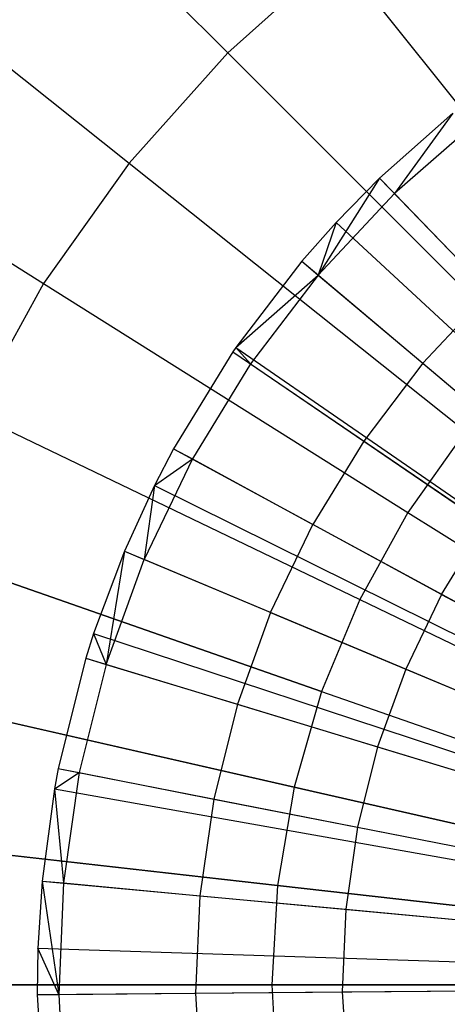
# Model space of a CAD drawing. Extents: x 0.2 to 44.2, y -21.9 to 24.
# Tile 95 of 239: x 33.8 to 34.7, y -8.7 to -6.7. Entities that reach past the tile are written whole.
import ezdxf

# ---------------------------------------------------------------- set-up
doc = ezdxf.new("R2010")
doc.units = 0
doc.header["$LTSCALE"] = 2.54
doc.layers.get('0').update_dxf_attribs({"color": 13, "linetype": 'CONTINUOUS'})

# ---------------------------------------------------------------- blocks, each defined once
blk = doc.blocks.new('GRUPUJ_2')
at = {"color": 0}
for p, q in [((30.7373, 11.3227, 18.6542), (30.5899, 11.1921, 18.6542)), ((30.7373, 11.3227, 18.6542), (30.5899, 11.1921, 18.6542)), ((30.7373, 11.3227, 18.6542), (30.6198, 11.1612, 18.6744)), ((30.7373, 11.3227, 18.6542), (30.6198, 11.1612, 18.6744)), ((30.7881, 11.3083, 18.6744), (30.6198, 11.1612, 18.6744)), ((30.7881, 11.3083, 18.6744), (30.6198, 11.1612, 18.6744)), ((30.5899, 11.1921, 18.6542), (30.4672, 10.9979, 18.6744)), ((30.5899, 11.1921, 18.6542), (30.4672, 10.9979, 18.6744)), ((30.5899, 11.1921, 18.6542), (30.503, 11.1032, 18.6542)), ((30.5899, 11.1921, 18.6542), (30.503, 11.1032, 18.6542)), ((30.5899, 11.1921, 18.6542), (30.6198, 11.1612, 18.6744)), ((30.5899, 11.1921, 18.6542), (30.6198, 11.1612, 18.6744)), ((30.5899, 11.1921, 18.6542), (31.8692, 9.8696, 19.2042)), ((30.5899, 11.1921, 18.6542), (31.8692, 9.8696, 19.2042)), ((30.6198, 11.1612, 18.6744), (30.4672, 10.9979, 18.6744)), ((30.6198, 11.1612, 18.6744), (30.4672, 10.9979, 18.6744)), ((30.6198, 11.1612, 18.6744), (30.8106, 10.964, 18.7944)), ((30.6198, 11.1612, 18.6744), (30.8106, 10.964, 18.7944)), ((30.503, 11.1032, 18.6542), (30.4343, 11.0255, 18.6542)), ((30.503, 11.1032, 18.6542), (30.4343, 11.0255, 18.6542)), ((30.503, 11.1032, 18.6542), (30.4672, 10.9979, 18.6744)), ((30.503, 11.1032, 18.6542), (30.4672, 10.9979, 18.6744)), ((30.503, 11.1032, 18.6542), (31.8534, 9.8534, 19.2042)), ((30.503, 11.1032, 18.6542), (31.8534, 9.8534, 19.2042)), ((30.4343, 11.0255, 18.6542), (30.3023, 10.8526, 18.6542)), ((30.4343, 11.0255, 18.6542), (30.3023, 10.8526, 18.6542)), ((30.4343, 11.0255, 18.6542), (30.4672, 10.9979, 18.6744)), ((30.4343, 11.0255, 18.6542), (30.4672, 10.9979, 18.6744)), ((30.4343, 11.0255, 18.6542), (31.8409, 9.8393, 19.2042)), ((30.4343, 11.0255, 18.6542), (31.8409, 9.8393, 19.2042)), ((30.3023, 10.8526, 18.6542), (30.4672, 10.9979, 18.6744)), ((30.3023, 10.8526, 18.6542), (30.4672, 10.9979, 18.6744)), ((30.4672, 10.9979, 18.6744), (30.3319, 10.8199, 18.6744)), ((30.4672, 10.9979, 18.6744), (30.3319, 10.8199, 18.6744)), ((30.4672, 10.9979, 18.6744), (30.6769, 10.8209, 18.7944)), ((30.4672, 10.9979, 18.6744), (30.6769, 10.8209, 18.7944)), ((30.8106, 10.964, 18.7944), (30.6769, 10.8209, 18.7944)), ((30.8106, 10.964, 18.7944), (30.6769, 10.8209, 18.7944)), ((30.2964, 10.8441, 18.6542), (30.1775, 10.6496, 18.6542)), ((30.2964, 10.8441, 18.6542), (30.1775, 10.6496, 18.6542)), ((30.3023, 10.8526, 18.6542), (30.2964, 10.8441, 18.6542)), ((30.3023, 10.8526, 18.6542), (30.2964, 10.8441, 18.6542)), ((30.2964, 10.8441, 18.6542), (30.3319, 10.8199, 18.6744)), ((30.2964, 10.8441, 18.6542), (30.3319, 10.8199, 18.6744)), ((30.2964, 10.8441, 18.6542), (31.8168, 9.8077, 19.2042)), ((30.2964, 10.8441, 18.6542), (31.8168, 9.8077, 19.2042)), ((30.3023, 10.8526, 18.6542), (30.3319, 10.8199, 18.6744)), ((30.3023, 10.8526, 18.6542), (30.3319, 10.8199, 18.6744)), ((30.3023, 10.8526, 18.6542), (31.8168, 9.8077, 19.2042)), ((30.3023, 10.8526, 18.6542), (31.8168, 9.8077, 19.2042)), ((30.3319, 10.8199, 18.6744), (30.2153, 10.6291, 18.6744)), ((30.3319, 10.8199, 18.6744), (30.2153, 10.6291, 18.6744)), ((30.3319, 10.8199, 18.6744), (30.5585, 10.6651, 18.7944)), ((30.3319, 10.8199, 18.6744), (30.5585, 10.6651, 18.7944)), ((30.6769, 10.8209, 18.7944), (30.5585, 10.6651, 18.7944)), ((30.6769, 10.8209, 18.7944), (30.5585, 10.6651, 18.7944)), ((30.6769, 10.8209, 18.7944), (30.9015, 10.6315, 18.9061)), ((30.6769, 10.8209, 18.7944), (30.9015, 10.6315, 18.9061)), ((30.5585, 10.6651, 18.7944), (30.4564, 10.498, 18.7944)), ((30.5585, 10.6651, 18.7944), (30.4564, 10.498, 18.7944)), ((30.5585, 10.6651, 18.7944), (30.801, 10.4994, 18.9061)), ((30.5585, 10.6651, 18.7944), (30.801, 10.4994, 18.9061)), ((30.1775, 10.6496, 18.6542), (30.1393, 10.5761, 18.6542)), ((30.1775, 10.6496, 18.6542), (30.1393, 10.5761, 18.6542)), ((30.1775, 10.6496, 18.6542), (30.2153, 10.6291, 18.6744)), ((30.1775, 10.6496, 18.6542), (30.2153, 10.6291, 18.6744)), ((30.1775, 10.6496, 18.6542), (31.7941, 9.7708, 19.2042)), ((30.1775, 10.6496, 18.6542), (31.7941, 9.7708, 19.2042)), ((30.2153, 10.6291, 18.6744), (30.1186, 10.4275, 18.6744)), ((30.2153, 10.6291, 18.6744), (30.1186, 10.4275, 18.6744)), ((30.1393, 10.5761, 18.6542), (30.2153, 10.6291, 18.6744)), ((30.1393, 10.5761, 18.6542), (30.2153, 10.6291, 18.6744)), ((30.2153, 10.6291, 18.6744), (30.4564, 10.498, 18.7944)), ((30.2153, 10.6291, 18.6744), (30.4564, 10.498, 18.7944)), ((30.1393, 10.5761, 18.6542), (30.0789, 10.4441, 18.6542)), ((30.1393, 10.5761, 18.6542), (30.0789, 10.4441, 18.6542)), ((30.1393, 10.5761, 18.6542), (30.1186, 10.4275, 18.6744)), ((30.1393, 10.5761, 18.6542), (30.1186, 10.4275, 18.6744)), ((30.1393, 10.5761, 18.6542), (31.7871, 9.7574, 19.2042)), ((30.1393, 10.5761, 18.6542), (31.7871, 9.7574, 19.2042)), ((30.3717, 10.3215, 18.7944), (30.4564, 10.498, 18.7944)), ((30.3717, 10.3215, 18.7944), (30.4564, 10.498, 18.7944)), ((30.7144, 10.3577, 18.9061), (30.4564, 10.498, 18.7944)), ((30.7144, 10.3577, 18.9061), (30.4564, 10.498, 18.7944)), ((30.7144, 10.3577, 18.9061), (30.801, 10.4994, 18.9061)), ((30.7144, 10.3577, 18.9061), (30.801, 10.4994, 18.9061)), ((30.0789, 10.4441, 18.6542), (30.0173, 10.2791, 18.6542)), ((30.0789, 10.4441, 18.6542), (30.0173, 10.2791, 18.6542)), ((30.0789, 10.4441, 18.6542), (30.0427, 10.2172, 18.6744)), ((30.0789, 10.4441, 18.6542), (30.0427, 10.2172, 18.6744)), ((30.0789, 10.4441, 18.6542), (30.1186, 10.4275, 18.6744)), ((30.0789, 10.4441, 18.6542), (30.1186, 10.4275, 18.6744)), ((30.0789, 10.4441, 18.6542), (31.7761, 9.7333, 19.2042)), ((30.0789, 10.4441, 18.6542), (31.7761, 9.7333, 19.2042)), ((30.0427, 10.2172, 18.6744), (30.1186, 10.4275, 18.6744)), ((30.0427, 10.2172, 18.6744), (30.1186, 10.4275, 18.6744)), ((30.3717, 10.3215, 18.7944), (30.1186, 10.4275, 18.6744)), ((30.3717, 10.3215, 18.7944), (30.1186, 10.4275, 18.6744)), ((30.7144, 10.3577, 18.9061), (30.6426, 10.208, 18.9061)), ((30.7144, 10.3577, 18.9061), (30.6426, 10.208, 18.9061)), ((30.7144, 10.3577, 18.9061), (30.977, 10.215, 19.0029)), ((30.7144, 10.3577, 18.9061), (30.977, 10.215, 19.0029)), ((30.3717, 10.3215, 18.7944), (30.3053, 10.1373, 18.7944)), ((30.3717, 10.3215, 18.7944), (30.3053, 10.1373, 18.7944)), ((30.3717, 10.3215, 18.7944), (30.6426, 10.208, 18.9061)), ((30.3717, 10.3215, 18.7944), (30.6426, 10.208, 18.9061)), ((30.0173, 10.2791, 18.6542), (30.0017, 10.2297, 18.6542)), ((30.0173, 10.2791, 18.6542), (30.0017, 10.2297, 18.6542)), ((30.0173, 10.2791, 18.6542), (30.0427, 10.2172, 18.6744)), ((30.0173, 10.2791, 18.6542), (30.0427, 10.2172, 18.6744)), ((30.0173, 10.2791, 18.6542), (31.7649, 9.7032, 19.2042)), ((30.0173, 10.2791, 18.6542), (31.7649, 9.7032, 19.2042)), ((30.0017, 10.2297, 18.6542), (29.9465, 10.0086, 18.6542)), ((30.0017, 10.2297, 18.6542), (29.9465, 10.0086, 18.6542)), ((30.0017, 10.2297, 18.6542), (30.0427, 10.2172, 18.6744)), ((30.0017, 10.2297, 18.6542), (30.0427, 10.2172, 18.6744)), ((30.0017, 10.2297, 18.6542), (31.762, 9.6942, 19.2042)), ((30.0017, 10.2297, 18.6542), (31.762, 9.6942, 19.2042)), ((30.0427, 10.2172, 18.6744), (29.9886, 10.0003, 18.6744)), ((30.0427, 10.2172, 18.6744), (29.9886, 10.0003, 18.6744)), ((30.0427, 10.2172, 18.6744), (30.3053, 10.1373, 18.7944)), ((30.0427, 10.2172, 18.6744), (30.3053, 10.1373, 18.7944)), ((30.6426, 10.208, 18.9061), (30.5863, 10.0519, 18.9061)), ((30.6426, 10.208, 18.9061), (30.5863, 10.0519, 18.9061)), ((30.6426, 10.208, 18.9061), (30.9183, 10.0926, 19.0029)), ((30.6426, 10.208, 18.9061), (30.9183, 10.0926, 19.0029)), ((30.3053, 10.1373, 18.7944), (30.2579, 9.9474, 18.7944)), ((30.3053, 10.1373, 18.7944), (30.2579, 9.9474, 18.7944)), ((30.3053, 10.1373, 18.7944), (30.5863, 10.0519, 18.9061)), ((30.3053, 10.1373, 18.7944), (30.5863, 10.0519, 18.9061)), ((30.5863, 10.0519, 18.9061), (30.5461, 9.8908, 18.9061)), ((30.5863, 10.0519, 18.9061), (30.5461, 9.8908, 18.9061)), ((30.5863, 10.0519, 18.9061), (30.8722, 9.9649, 19.0029)), ((30.5863, 10.0519, 18.9061), (30.8722, 9.9649, 19.0029)), ((29.9465, 10.0086, 18.6542), (29.9388, 9.9678, 18.6542)), ((29.9465, 10.0086, 18.6542), (29.9388, 9.9678, 18.6542)), ((29.9465, 10.0086, 18.6542), (29.9886, 10.0003, 18.6744)), ((29.9465, 10.0086, 18.6542), (29.9886, 10.0003, 18.6744)), ((29.9465, 10.0086, 18.6542), (31.752, 9.6539, 19.2042)), ((29.9465, 10.0086, 18.6542), (31.752, 9.6539, 19.2042)), ((29.9388, 9.9678, 18.6542), (29.9886, 10.0003, 18.6744)), ((29.9388, 9.9678, 18.6542), (29.9886, 10.0003, 18.6744)), ((29.9886, 10.0003, 18.6744), (29.9567, 9.779, 18.6744)), ((29.9886, 10.0003, 18.6744), (29.9567, 9.779, 18.6744)), ((29.9886, 10.0003, 18.6744), (30.2579, 9.9474, 18.7944)), ((29.9886, 10.0003, 18.6744), (30.2579, 9.9474, 18.7944)), ((29.9388, 9.9678, 18.6542), (29.9139, 9.783, 18.6542)), ((29.9388, 9.9678, 18.6542), (29.9139, 9.783, 18.6542)), ((29.9388, 9.9678, 18.6542), (29.9567, 9.779, 18.6744)), ((29.9388, 9.9678, 18.6542), (29.9567, 9.779, 18.6744)), ((29.9388, 9.9678, 18.6542), (31.7506, 9.6465, 19.2042)), ((29.9388, 9.9678, 18.6542), (31.7506, 9.6465, 19.2042)), ((30.2579, 9.9474, 18.7944), (30.2299, 9.7536, 18.7944)), ((30.2579, 9.9474, 18.7944), (30.2299, 9.7536, 18.7944)), ((30.2579, 9.9474, 18.7944), (30.5461, 9.8908, 18.9061)), ((30.2579, 9.9474, 18.7944), (30.5461, 9.8908, 18.9061)), ((30.5461, 9.8908, 18.9061), (30.5224, 9.7265, 18.9061)), ((30.5461, 9.8908, 18.9061), (30.5224, 9.7265, 18.9061)), ((30.5461, 9.8908, 18.9061), (30.8394, 9.8332, 19.0029)), ((30.5461, 9.8908, 18.9061), (30.8394, 9.8332, 19.0029)), ((29.9139, 9.783, 18.6542), (29.9055, 9.6485, 18.6542)), ((29.9139, 9.783, 18.6542), (29.9055, 9.6485, 18.6542)), ((29.9139, 9.783, 18.6542), (29.9473, 9.5557, 18.6744)), ((29.9139, 9.783, 18.6542), (29.9567, 9.779, 18.6744)), ((29.9139, 9.783, 18.6542), (29.9567, 9.779, 18.6744)), ((29.9139, 9.783, 18.6542), (29.9473, 9.5557, 18.6744)), ((29.9139, 9.783, 18.6542), (31.746, 9.6128, 19.2042)), ((29.9139, 9.783, 18.6542), (31.746, 9.6128, 19.2042)), ((29.9567, 9.779, 18.6744), (29.9473, 9.5557, 18.6744)), ((29.9567, 9.779, 18.6744), (29.9473, 9.5557, 18.6744)), ((29.9567, 9.779, 18.6744), (30.2299, 9.7536, 18.7944)), ((29.9567, 9.779, 18.6744), (30.2299, 9.7536, 18.7944)), ((30.2299, 9.7536, 18.7944), (30.2217, 9.558, 18.7944)), ((30.2299, 9.7536, 18.7944), (30.2217, 9.558, 18.7944)), ((30.2299, 9.7536, 18.7944), (30.5224, 9.7265, 18.9061)), ((30.2299, 9.7536, 18.7944), (30.5224, 9.7265, 18.9061)), ((30.5224, 9.7265, 18.9061), (30.5155, 9.5606, 18.9061)), ((30.5224, 9.7265, 18.9061), (30.5155, 9.5606, 18.9061)), ((30.5224, 9.7265, 18.9061), (30.82, 9.6988, 19.0029)), ((30.5224, 9.7265, 18.9061), (30.82, 9.6988, 19.0029)), ((29.9055, 9.6485, 18.6542), (29.9044, 9.5553, 18.6542)), ((29.9055, 9.6485, 18.6542), (29.9044, 9.5553, 18.6542)), ((29.9473, 9.5557, 18.6744), (29.9055, 9.6485, 18.6542)), ((29.9055, 9.6485, 18.6542), (31.7445, 9.5883, 19.2042)), ((29.9055, 9.6485, 18.6542), (31.7445, 9.5883, 19.2042)), ((29.9473, 9.5557, 18.6744), (29.9055, 9.6485, 18.6542)), ((29.9044, 9.5553, 18.6542), (31.7443, 9.5713, 19.2042)), ((29.9044, 9.5553, 18.6542), (31.7443, 9.5713, 19.2042)), ((29.9044, 9.5553, 18.6542), (29.9473, 9.5557, 18.6744)), ((29.9044, 9.5553, 18.6542), (29.9473, 9.5557, 18.6744)), ((29.9044, 9.5553, 18.6542), (29.9179, 9.3278, 18.6542)), ((29.9044, 9.5553, 18.6542), (29.9179, 9.3278, 18.6542)), ((29.9473, 9.5557, 18.6744), (30.2217, 9.558, 18.7944)), ((29.9473, 9.5557, 18.6744), (30.2217, 9.558, 18.7944)), ((29.9473, 9.5557, 18.6744), (29.9606, 9.3325, 18.6744)), ((29.9473, 9.5557, 18.6744), (29.9606, 9.3325, 18.6744)), ((30.2217, 9.558, 18.7944), (30.5155, 9.5606, 18.9061)), ((30.2217, 9.558, 18.7944), (30.5155, 9.5606, 18.9061)), ((30.2217, 9.558, 18.7944), (30.2333, 9.3626, 18.7944)), ((30.2217, 9.558, 18.7944), (30.2333, 9.3626, 18.7944)), ((30.5155, 9.5606, 18.9061), (30.8143, 9.5632, 19.0029)), ((30.5155, 9.5606, 18.9061), (30.8143, 9.5632, 19.0029)), ((30.5155, 9.5606, 18.9061), (30.5253, 9.3949, 18.9061)), ((30.5155, 9.5606, 18.9061), (30.5253, 9.3949, 18.9061))]:
    blk.add_line(p, q, dxfattribs=at)
blk = doc.blocks.new('KARO-10934_STL')
at = {"color": 0}
blk.add_blockref('GRUPUJ_2', (3.9714, -18.2138, 12.8689), dxfattribs=at)
blk = doc.blocks.new('GRUPUJ_1')
at = {"color": 0}
for p, q in [((33.4491, 15.7557, 29.8033), (34.0352, 15.1696, 30.1466)), ((33.4491, 15.7557, 29.8033), (34.0352, 15.1696, 30.1466)), ((33.4491, 15.7557, 15.3878), (34.0352, 15.1696, 15.0444)), ((33.4491, 15.7557, 15.3878), (34.0352, 15.1696, 15.0444)), ((33.1897, 15.4655, 29.8033), (33.8378, 14.9487, 30.1466)), ((33.1897, 15.4655, 29.8033), (33.8378, 14.9487, 30.1466)), ((33.1897, 15.4655, 15.3878), (33.8378, 14.9487, 15.0444)), ((33.1897, 15.4655, 15.3878), (33.8378, 14.9487, 15.0444)), ((34.2561, 15.3671, 30.1466), (34.0352, 15.1696, 30.1466)), ((34.2561, 15.3671, 30.1466), (34.0352, 15.1696, 30.1466)), ((34.2561, 15.3671, 15.0444), (34.0352, 15.1696, 15.0444)), ((34.2561, 15.3671, 15.0444), (34.0352, 15.1696, 15.0444)), ((34.2561, 15.3671, 30.1466), (34.7936, 14.6931, 30.3949)), ((34.2561, 15.3671, 30.1466), (34.7936, 14.6931, 30.3949)), ((34.2561, 15.3671, 15.0444), (34.7936, 14.6931, 14.7961)), ((34.2561, 15.3671, 15.0444), (34.7936, 14.6931, 14.7961)), ((34.0352, 15.1696, 30.1466), (33.8378, 14.9487, 30.1466)), ((34.0352, 15.1696, 30.1466), (33.8378, 14.9487, 30.1466)), ((34.0352, 15.1696, 15.0444), (33.8378, 14.9487, 15.0444)), ((34.0352, 15.1696, 15.0444), (33.8378, 14.9487, 15.0444)), ((34.0352, 15.1696, 30.1466), (34.6448, 14.56, 30.3949)), ((34.0352, 15.1696, 30.1466), (34.6448, 14.56, 30.3949)), ((34.0352, 15.1696, 15.0444), (34.6448, 14.56, 14.7961)), ((34.0352, 15.1696, 15.0444), (34.6448, 14.56, 14.7961)), ((32.9645, 15.148, 29.8033), (33.6663, 14.707, 30.1466)), ((32.9645, 15.148, 29.8033), (33.6663, 14.707, 30.1466)), ((32.9645, 15.148, 15.3878), (33.6663, 14.707, 15.0444)), ((32.9645, 15.148, 15.3878), (33.6663, 14.707, 15.0444)), ((33.8378, 14.9487, 30.1466), (33.6663, 14.707, 30.1466)), ((33.8378, 14.9487, 30.1466), (33.6663, 14.707, 30.1466)), ((33.8378, 14.9487, 15.0444), (33.6663, 14.707, 15.0444)), ((33.8378, 14.9487, 15.0444), (33.6663, 14.707, 15.0444)), ((33.8378, 14.9487, 30.1466), (34.5118, 14.4112, 30.3949)), ((33.8378, 14.9487, 30.1466), (34.5118, 14.4112, 30.3949)), ((33.8378, 14.9487, 15.0444), (34.5118, 14.4112, 14.7961)), ((33.8378, 14.9487, 15.0444), (34.5118, 14.4112, 14.7961)), ((33.6663, 14.707, 30.1466), (33.523, 14.4477, 30.1466)), ((33.6663, 14.707, 30.1466), (33.523, 14.4477, 30.1466)), ((33.6663, 14.707, 15.0444), (33.523, 14.4477, 15.0444)), ((33.6663, 14.707, 15.0444), (33.523, 14.4477, 15.0444)), ((33.6663, 14.707, 30.1466), (34.3962, 14.2484, 30.3949)), ((33.6663, 14.707, 30.1466), (34.3962, 14.2484, 30.3949)), ((33.6663, 14.707, 15.0444), (34.3962, 14.2484, 14.7961)), ((33.6663, 14.707, 15.0444), (34.3962, 14.2484, 14.7961)), ((33.523, 14.4477, 30.1466), (34.2997, 14.0737, 30.3949)), ((33.523, 14.4477, 30.1466), (34.2997, 14.0737, 30.3949)), ((33.523, 14.4477, 15.0444), (34.2997, 14.0737, 14.7961)), ((33.523, 14.4477, 15.0444), (34.2997, 14.0737, 14.7961)), ((34.5118, 14.4112, 30.3949), (34.3962, 14.2484, 30.3949)), ((34.5118, 14.4112, 30.3949), (34.3962, 14.2484, 30.3949)), ((34.5118, 14.4112, 14.7961), (34.3962, 14.2484, 14.7961)), ((34.5118, 14.4112, 14.7961), (34.3962, 14.2484, 14.7961)), ((34.3962, 14.2484, 30.3949), (34.2997, 14.0737, 30.3949)), ((34.3962, 14.2484, 30.3949), (34.2997, 14.0737, 30.3949)), ((34.3962, 14.2484, 14.7961), (34.2997, 14.0737, 14.7961)), ((34.3962, 14.2484, 14.7961), (34.2997, 14.0737, 14.7961)), ((34.3962, 14.2484, 30.3949), (35.1451, 13.7778, 30.5452)), ((34.3962, 14.2484, 30.3949), (35.1451, 13.7778, 30.5452)), ((34.3962, 14.2484, 14.7961), (35.1451, 13.7778, 14.6458)), ((34.3962, 14.2484, 14.7961), (35.1451, 13.7778, 14.6458)), ((33.4096, 14.174, 30.1466), (34.2233, 13.8892, 30.3949)), ((33.4096, 14.174, 30.1466), (34.2233, 13.8892, 30.3949)), ((34.2233, 13.8892, 14.7961), (33.4096, 14.174, 15.0444)), ((34.2233, 13.8892, 14.7961), (33.4096, 14.174, 15.0444)), ((34.2997, 14.0737, 30.3949), (34.2233, 13.8892, 30.3949)), ((34.2997, 14.0737, 30.3949), (34.2233, 13.8892, 30.3949)), ((34.2997, 14.0737, 14.7961), (34.2233, 13.8892, 14.7961)), ((34.2997, 14.0737, 14.7961), (34.2233, 13.8892, 14.7961)), ((34.2997, 14.0737, 30.3949), (35.0965, 13.6899, 30.5452)), ((34.2997, 14.0737, 30.3949), (35.0965, 13.6899, 30.5452)), ((34.2997, 14.0737, 14.7961), (35.0965, 13.6899, 14.6458)), ((34.2997, 14.0737, 14.7961), (35.0965, 13.6899, 14.6458)), ((33.3276, 13.8892, 30.1466), (34.168, 13.6974, 30.3949)), ((33.3276, 13.8892, 30.1466), (34.168, 13.6974, 30.3949)), ((34.168, 13.6974, 14.7961), (33.3276, 13.8892, 15.0444)), ((34.168, 13.6974, 14.7961), (33.3276, 13.8892, 15.0444)), ((34.2233, 13.8892, 30.3949), (34.168, 13.6974, 30.3949)), ((34.2233, 13.8892, 30.3949), (34.168, 13.6974, 30.3949)), ((34.2233, 13.8892, 14.7961), (34.168, 13.6974, 14.7961)), ((34.2233, 13.8892, 14.7961), (34.168, 13.6974, 14.7961)), ((34.2233, 13.8892, 30.3949), (35.0581, 13.5971, 30.5452)), ((34.2233, 13.8892, 30.3949), (35.0581, 13.5971, 30.5452)), ((34.2233, 13.8892, 14.7961), (35.0581, 13.5971, 14.6458)), ((34.2233, 13.8892, 14.7961), (35.0581, 13.5971, 14.6458)), ((34.168, 13.6974, 30.3949), (34.1346, 13.5006, 30.3949)), ((34.168, 13.6974, 30.3949), (34.1346, 13.5006, 30.3949)), ((34.168, 13.6974, 14.7961), (34.1346, 13.5006, 14.7961)), ((34.168, 13.6974, 14.7961), (34.1346, 13.5006, 14.7961)), ((34.168, 13.6974, 30.3949), (35.0303, 13.5006, 30.5452)), ((34.168, 13.6974, 30.3949), (35.0303, 13.5006, 30.5452)), ((35.0303, 13.5006, 14.6458), (34.168, 13.6974, 14.7961)), ((35.0303, 13.5006, 14.6458), (34.168, 13.6974, 14.7961)), ((33.2779, 13.5971, 30.1466), (34.1346, 13.5006, 30.3949)), ((33.2779, 13.5971, 30.1466), (34.1346, 13.5006, 30.3949)), ((34.1346, 13.5006, 14.7961), (33.2779, 13.5971, 15.0444)), ((34.1346, 13.5006, 14.7961), (33.2779, 13.5971, 15.0444)), ((34.1346, 13.5006, 30.3949), (34.1234, 13.3013, 30.3949)), ((34.1346, 13.5006, 30.3949), (34.1234, 13.3013, 30.3949)), ((34.1346, 13.5006, 14.7961), (34.1234, 13.3013, 14.7961)), ((34.1346, 13.5006, 14.7961), (34.1234, 13.3013, 14.7961)), ((34.1346, 13.5006, 30.3949), (35.0135, 13.4016, 30.5452)), ((34.1346, 13.5006, 30.3949), (35.0135, 13.4016, 30.5452)), ((35.0135, 13.4016, 14.6458), (34.1346, 13.5006, 14.7961)), ((35.0135, 13.4016, 14.6458), (34.1346, 13.5006, 14.7961)), ((33.2613, 13.3013, 30.1466), (34.1234, 13.3013, 30.3949)), ((34.1234, 13.3013, 14.7961), (33.2613, 13.3013, 15.0444)), ((33.2613, 13.3013, 30.1466), (34.1234, 13.3013, 30.3949)), ((34.1234, 13.3013, 14.7961), (33.2613, 13.3013, 15.0444)), ((34.1234, 13.3013, 30.3949), (35.0078, 13.3013, 30.5452)), ((34.1234, 13.3013, 30.3949), (34.1346, 13.102, 30.3949)), ((34.1234, 13.3013, 30.3949), (35.0078, 13.3013, 30.5452)), ((34.1234, 13.3013, 30.3949), (34.1346, 13.102, 30.3949)), ((34.1234, 13.3013, 14.7961), (34.1346, 13.102, 14.7961)), ((34.1234, 13.3013, 14.7961), (34.1346, 13.102, 14.7961)), ((35.0078, 13.3013, 14.6458), (34.1234, 13.3013, 14.7961)), ((35.0078, 13.3013, 14.6458), (34.1234, 13.3013, 14.7961))]:
    blk.add_line(p, q, dxfattribs=at)
blk = doc.blocks.new('GRUPUJ_3')
at = {"color": 0}
for name, p in [('GRUPUJ_1', (0, 0)), ('KARO-10934_STL', (-0.2222, 21.9402, -1.2505))]:
    blk.add_blockref(name, p, dxfattribs=at)

msp = doc.modelspace()

# ---------------------------------------------------------------- block references
at = {"color": 0}
msp.add_blockref('GRUPUJ_3', (0.2222, -21.9402, 1.2505), dxfattribs=at)

doc.saveas('drawing.dxf')
